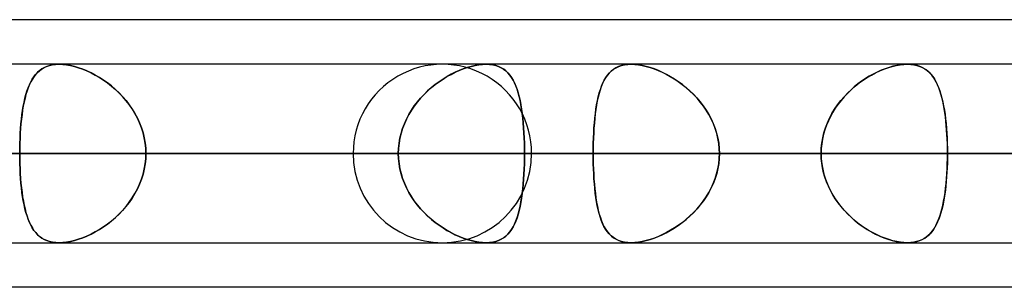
# Model space of a CAD drawing. Header units: millimetres. Extents: x -243 to 243, y -92 to 86.
# Tile 16 of 81: x -99.47 to -89.59, y -44 to -41.31. Entities that reach past the tile are written whole.
import ezdxf

# ---------------------------------------------------------------- set-up
doc = ezdxf.new("R2010")
doc.units = ezdxf.units.MM
doc.layers.add('MAIN-1', color=7, linetype='Continuous')

msp = doc.modelspace()

# ---------------------------------------------------------------- linework, layer by layer
at = {"layer": 'MAIN-1'}
for p, q in [((-70.5728, -41.315), (-129.0315, -41.315)), ((-64.877, -41.315), (-123.3357, -41.315)), ((-70.5728, -41.315), (-123.3357, -41.315)), ((-64.877, -41.315), (-123.0361, -41.315)), ((-90.5644, -41.7625), (-123.152, -41.7625)), ((-90.5644, -41.7625), (-123.152, -41.7625)), ((122.8574, -41.7625), (-122.8574, -41.7625)), ((122.8574, -41.7625), (-122.8574, -41.7625)), ((113.0899, -41.7625), (-113.0899, -41.7625)), ((113.0899, -41.7625), (-113.0899, -41.7625)), ((-80.6825, -41.7625), (-109.19, -41.7625)), ((-80.6825, -41.7625), (-109.19, -41.7625)), ((103.2122, -41.7625), (-103.2122, -41.7625)), ((103.2122, -41.7625), (-103.2122, -41.7625)), ((-99.1696, -41.7752), (-99.1399, -41.7684)), ((-99.136, -41.7677), (-99.166, -41.7743)), ((-99.1399, -41.7684), (-99.1085, -41.7641)), ((-99.1042, -41.7638), (-99.136, -41.7677)), ((-99.1085, -41.7641), (-99.0755, -41.7625)), ((-99.0709, -41.7625), (-99.1042, -41.7638)), ((-99.0755, -41.7625), (-99.0747, -41.7625)), ((-99.0747, -41.7625), (-99.0739, -41.7625)), ((-99.0739, -41.7625), (-99.0731, -41.7625)), ((-99.0731, -41.7625), (-99.0723, -41.7625)), ((-99.0723, -41.7625), (-99.0715, -41.7625)), ((-99.0715, -41.7625), (-99.0708, -41.7625)), ((-99.0348, -41.7639), (-99.0709, -41.7625)), ((-94.7903, -41.7625), (-99.0709, -41.7625)), ((-94.7903, -41.7625), (-99.0709, -41.7625)), ((-99.0708, -41.7625), (-99.0348, -41.7639)), ((-98.9971, -41.768), (-99.0348, -41.7639)), ((-99.0348, -41.7639), (-98.997, -41.7681)), ((-98.9578, -41.775), (-98.9971, -41.768)), ((-98.997, -41.7681), (-98.9576, -41.7751)), ((-70.9517, -41.7625), (-95.228, -41.7625)), ((-70.9517, -41.7625), (-95.228, -41.7625)), ((-94.9001, -41.7743), (-94.8619, -41.7677)), ((-94.8619, -41.7677), (-94.9001, -41.7743)), ((-94.8619, -41.7677), (-94.8253, -41.7638)), ((-94.8253, -41.7638), (-94.8619, -41.7677)), ((-94.8253, -41.7638), (-94.7902, -41.7625)), ((-94.7903, -41.7625), (-94.8253, -41.7638)), ((-94.756, -41.7639), (-94.7903, -41.7625)), ((-94.7902, -41.7625), (-94.7559, -41.7639)), ((-94.7235, -41.768), (-94.756, -41.7639)), ((-94.7559, -41.7639), (-94.7234, -41.7681)), ((-94.6928, -41.775), (-94.7235, -41.768)), ((-94.7234, -41.7681), (-94.6927, -41.7751)), ((-93.4016, -41.7683), (-93.4327, -41.7755)), ((-93.4313, -41.7751), (-93.4005, -41.7681)), ((-93.3684, -41.7639), (-93.4016, -41.7683)), ((-93.4005, -41.7681), (-93.3679, -41.7639)), ((-93.3336, -41.7625), (-93.3684, -41.7639)), ((-93.3679, -41.7639), (-93.3336, -41.7625)), ((-93.2982, -41.7638), (-93.3336, -41.7625)), ((-93.3336, -41.7625), (-93.2987, -41.7638)), ((93.3336, -41.7625), (-93.3336, -41.7625)), ((93.3336, -41.7625), (-93.3336, -41.7625)), ((-93.2987, -41.7638), (-93.2622, -41.7677)), ((-93.2613, -41.7678), (-93.2982, -41.7638)), ((-93.2622, -41.7677), (-93.2241, -41.7742)), ((-93.2229, -41.7744), (-93.2613, -41.7678)), ((-90.6778, -41.7751), (-90.6384, -41.7681)), ((-90.6344, -41.7675), (-90.6717, -41.7738)), ((-90.6384, -41.7681), (-90.6006, -41.7639)), ((-90.5986, -41.7637), (-90.6344, -41.7675)), ((-90.6006, -41.7639), (-90.5645, -41.7625)), ((-90.5645, -41.7625), (-90.5986, -41.7637)), ((-90.5645, -41.7625), (-90.5643, -41.7625)), ((-90.5329, -41.7636), (-90.5645, -41.7625)), ((-90.5643, -41.7625), (-90.564, -41.7625)), ((-90.564, -41.7625), (-90.5638, -41.7625)), ((-90.5638, -41.7625), (-90.5636, -41.7625)), ((-90.5636, -41.7625), (-90.5634, -41.7625)), ((-90.5634, -41.7625), (-90.5631, -41.7625)), ((-90.5631, -41.7625), (-90.53, -41.7639)), ((-90.5028, -41.7671), (-90.5329, -41.7636)), ((-90.53, -41.7639), (-90.4984, -41.7679)), ((-90.4742, -41.7729), (-90.5028, -41.7671)), ((-90.4984, -41.7679), (-90.4684, -41.7744)), ((-99.3254, -41.888), (-99.3081, -41.8655)), ((-99.306, -41.8631), (-99.3237, -41.8856)), ((-99.3081, -41.8655), (-99.2894, -41.8451)), ((-99.287, -41.8427), (-99.306, -41.8631)), ((-99.2894, -41.8451), (-99.269, -41.8267)), ((-99.2664, -41.8246), (-99.287, -41.8427)), ((-99.269, -41.8267), (-99.247, -41.8104)), ((-99.2441, -41.8085), (-99.2664, -41.8246)), ((-99.247, -41.8104), (-99.2231, -41.7963)), ((-99.22, -41.7948), (-99.2441, -41.8085)), ((-99.2231, -41.7963), (-99.1973, -41.7846)), ((-99.194, -41.7833), (-99.22, -41.7948)), ((-99.1973, -41.7846), (-99.1696, -41.7752)), ((-99.166, -41.7743), (-99.194, -41.7833)), ((-98.9173, -41.7847), (-98.9578, -41.775)), ((-98.9576, -41.7751), (-98.9172, -41.7847)), ((-98.8761, -41.797), (-98.9173, -41.7847)), ((-98.9172, -41.7847), (-98.8762, -41.797)), ((-98.8762, -41.797), (-98.8347, -41.8118)), ((-98.8345, -41.8119), (-98.8761, -41.797)), ((-98.8347, -41.8118), (-98.793, -41.829)), ((-98.7927, -41.8291), (-98.8345, -41.8119)), ((-98.793, -41.829), (-98.7513, -41.8485)), ((-98.7509, -41.8487), (-98.7927, -41.8291)), ((-98.7513, -41.8485), (-98.7096, -41.8703)), ((-98.7093, -41.8705), (-98.7509, -41.8487)), ((-95.1818, -41.8859), (-95.1416, -41.8635)), ((-95.1408, -41.8631), (-95.1813, -41.8856)), ((-95.1416, -41.8635), (-95.1011, -41.8431)), ((-95.1002, -41.8427), (-95.1408, -41.8631)), ((-95.1011, -41.8431), (-95.0604, -41.8249)), ((-95.0597, -41.8246), (-95.1002, -41.8427)), ((-95.0604, -41.8249), (-95.0197, -41.8087)), ((-95.0192, -41.8085), (-95.0597, -41.8246)), ((-95.0197, -41.8087), (-94.9793, -41.7949)), ((-94.979, -41.7948), (-95.0192, -41.8085)), ((-94.9793, -41.7949), (-94.9394, -41.7834)), ((-94.9392, -41.7833), (-94.979, -41.7948)), ((-94.9394, -41.7834), (-94.9001, -41.7743)), ((-94.9001, -41.7743), (-94.9392, -41.7833)), ((-94.6642, -41.7847), (-94.6928, -41.775)), ((-94.6927, -41.7751), (-94.6641, -41.7847)), ((-94.6377, -41.797), (-94.6642, -41.7847)), ((-94.6641, -41.7847), (-94.6378, -41.797)), ((-94.6378, -41.797), (-94.6135, -41.8118)), ((-94.6134, -41.8119), (-94.6377, -41.797)), ((-94.6135, -41.8118), (-94.5912, -41.829)), ((-94.591, -41.8291), (-94.6134, -41.8119)), ((-94.5912, -41.829), (-94.5707, -41.8485)), ((-94.5705, -41.8487), (-94.591, -41.8291)), ((-94.5707, -41.8485), (-94.5518, -41.8703)), ((-94.5517, -41.8705), (-94.5705, -41.8487)), ((-93.5557, -41.8518), (-93.5745, -41.8745)), ((-93.5716, -41.8708), (-93.553, -41.8489)), ((-93.5351, -41.8315), (-93.5557, -41.8518)), ((-93.553, -41.8489), (-93.5326, -41.8293)), ((-93.5127, -41.8136), (-93.5351, -41.8315)), ((-93.5326, -41.8293), (-93.5104, -41.812)), ((-93.4882, -41.7983), (-93.5127, -41.8136)), ((-93.5104, -41.812), (-93.4862, -41.7972)), ((-93.4616, -41.7855), (-93.4882, -41.7983)), ((-93.4862, -41.7972), (-93.4598, -41.7848)), ((-93.4327, -41.7755), (-93.4616, -41.7855)), ((-93.4598, -41.7848), (-93.4313, -41.7751)), ((-93.2241, -41.7742), (-93.185, -41.7832)), ((-93.1833, -41.7836), (-93.2229, -41.7744)), ((-93.185, -41.7832), (-93.1451, -41.7946)), ((-93.143, -41.7953), (-93.1833, -41.7836)), ((-93.1451, -41.7946), (-93.1048, -41.8083)), ((-93.1022, -41.8093), (-93.143, -41.7953)), ((-93.1048, -41.8083), (-93.0643, -41.8243)), ((-93.0613, -41.8255), (-93.1022, -41.8093)), ((-93.0643, -41.8243), (-93.0236, -41.8424)), ((-93.0203, -41.8439), (-93.0613, -41.8255)), ((-93.0236, -41.8424), (-92.9831, -41.8626)), ((-92.9795, -41.8644), (-93.0203, -41.8439)), ((-92.9831, -41.8626), (-92.9426, -41.8849)), ((-92.9391, -41.8869), (-92.9795, -41.8644)), ((-90.9068, -41.8606), (-90.9462, -41.8826)), ((-90.9255, -41.8707), (-90.884, -41.8489)), ((-90.8672, -41.8407), (-90.9068, -41.8606)), ((-90.884, -41.8489), (-90.8424, -41.8293)), ((-90.8275, -41.8228), (-90.8672, -41.8407)), ((-90.8424, -41.8293), (-90.8008, -41.812)), ((-90.7879, -41.8071), (-90.8275, -41.8228)), ((-90.8008, -41.812), (-90.7593, -41.7971)), ((-90.7486, -41.7937), (-90.7879, -41.8071)), ((-90.7593, -41.7971), (-90.7182, -41.7848)), ((-90.7098, -41.7826), (-90.7486, -41.7937)), ((-90.7182, -41.7848), (-90.6778, -41.7751)), ((-90.6717, -41.7738), (-90.7098, -41.7826)), ((-90.4473, -41.781), (-90.4742, -41.7729)), ((-90.4684, -41.7744), (-90.4404, -41.7835)), ((-90.4221, -41.7913), (-90.4473, -41.781)), ((-90.4404, -41.7835), (-90.4144, -41.795)), ((-90.3986, -41.8036), (-90.4221, -41.7913)), ((-90.4144, -41.795), (-90.3902, -41.8088)), ((-90.3768, -41.8179), (-90.3986, -41.8036)), ((-90.3902, -41.8088), (-90.3678, -41.8248)), ((-90.3566, -41.8342), (-90.3768, -41.8179)), ((-90.3678, -41.8248), (-90.3471, -41.8429)), ((-90.3378, -41.8523), (-90.3566, -41.8342)), ((-90.3471, -41.8429), (-90.328, -41.8631)), ((-90.3204, -41.8722), (-90.3378, -41.8523)), ((-90.328, -41.8631), (-90.3102, -41.8855)), ((-99.369, -41.9661), (-99.3818, -41.9971)), ((-99.3699, -41.9681), (-99.3562, -41.9393)), ((-99.3551, -41.9371), (-99.369, -41.9661)), ((-99.3562, -41.9393), (-99.3414, -41.9126)), ((-99.34, -41.9103), (-99.3551, -41.9371)), ((-99.3414, -41.9126), (-99.3254, -41.888)), ((-99.3237, -41.8856), (-99.34, -41.9103)), ((-98.7096, -41.8703), (-98.6681, -41.8945)), ((-98.6682, -41.8945), (-98.7093, -41.8705)), ((-98.6274, -41.9208), (-98.6682, -41.8945)), ((-98.6681, -41.8945), (-98.6269, -41.9211)), ((-98.5871, -41.9493), (-98.6274, -41.9208)), ((-98.6269, -41.9211), (-98.5863, -41.9499)), ((-98.5475, -41.9802), (-98.5871, -41.9493)), ((-98.5863, -41.9499), (-98.5465, -41.981)), ((-95.3007, -41.9661), (-95.339, -41.9971)), ((-95.3384, -41.9966), (-95.3003, -41.9658)), ((-95.2615, -41.9371), (-95.3007, -41.9661)), ((-95.3003, -41.9658), (-95.2613, -41.937)), ((-95.2216, -41.9103), (-95.2615, -41.9371)), ((-95.2613, -41.937), (-95.2217, -41.9104)), ((-95.2217, -41.9104), (-95.1818, -41.8859)), ((-95.1813, -41.8856), (-95.2216, -41.9103)), ((-94.5518, -41.8703), (-94.5345, -41.8945)), ((-94.5345, -41.8945), (-94.5517, -41.8705)), ((-94.5345, -41.8945), (-94.5186, -41.9211)), ((-94.5188, -41.9208), (-94.5345, -41.8945)), ((-94.5043, -41.9493), (-94.5188, -41.9208)), ((-94.5186, -41.9211), (-94.504, -41.9499)), ((-94.491, -41.9802), (-94.5043, -41.9493)), ((-94.504, -41.9499), (-94.4906, -41.981)), ((-93.6213, -41.956), (-93.6341, -41.9874)), ((-93.6318, -41.9812), (-93.6187, -41.9502)), ((-93.6072, -41.9267), (-93.6213, -41.956)), ((-93.6187, -41.9502), (-93.6043, -41.9214)), ((-93.5916, -41.8995), (-93.6072, -41.9267)), ((-93.6043, -41.9214), (-93.5887, -41.8949)), ((-93.5745, -41.8745), (-93.5916, -41.8995)), ((-93.5887, -41.8949), (-93.5716, -41.8708)), ((-92.9426, -41.8849), (-92.9023, -41.9094)), ((-92.8991, -41.9114), (-92.9391, -41.8869)), ((-92.9023, -41.9094), (-92.8624, -41.936)), ((-92.8594, -41.9381), (-92.8991, -41.9114)), ((-92.8624, -41.936), (-92.823, -41.9648)), ((-92.8204, -41.9669), (-92.8594, -41.9381)), ((-92.823, -41.9648), (-92.7845, -41.9956)), ((-92.7821, -41.9977), (-92.8204, -41.9669)), ((-91.0608, -41.9601), (-91.0973, -41.9897)), ((-91.0872, -41.9813), (-91.0477, -41.9502)), ((-91.0233, -41.9324), (-91.0608, -41.9601)), ((-91.0477, -41.9502), (-91.0075, -41.9214)), ((-90.9851, -41.9065), (-91.0233, -41.9324)), ((-91.0075, -41.9214), (-90.9666, -41.8949)), ((-90.9462, -41.8826), (-90.9851, -41.9065)), ((-90.9666, -41.8949), (-90.9255, -41.8707)), ((-90.3043, -41.8938), (-90.3204, -41.8722)), ((-90.3102, -41.8855), (-90.2937, -41.91)), ((-90.2893, -41.9173), (-90.3043, -41.8938)), ((-90.2937, -41.91), (-90.2784, -41.9366)), ((-90.2753, -41.9426), (-90.2893, -41.9173)), ((-90.2784, -41.9366), (-90.2643, -41.9654)), ((-90.2623, -41.9697), (-90.2753, -41.9426)), ((-90.2643, -41.9654), (-90.2512, -41.9962)), ((-99.4042, -42.0652), (-99.4139, -42.102)), ((-99.4046, -42.0666), (-99.394, -42.0318)), ((-99.3935, -42.0301), (-99.4042, -42.0652)), ((-99.394, -42.0318), (-99.3825, -41.9989)), ((-99.3818, -41.9971), (-99.3935, -42.0301)), ((-99.3825, -41.9989), (-99.3699, -41.9681)), ((-98.509, -42.0132), (-98.5475, -41.9802)), ((-98.5465, -41.981), (-98.5077, -42.0144)), ((-98.4716, -42.0485), (-98.509, -42.0132)), ((-98.5077, -42.0144), (-98.4702, -42.0499)), ((-98.4357, -42.0859), (-98.4716, -42.0485)), ((-98.4702, -42.0499), (-98.4343, -42.0874)), ((-95.4122, -42.0652), (-95.4466, -42.102)), ((-95.446, -42.1013), (-95.4115, -42.0644)), ((-95.3763, -42.0301), (-95.4122, -42.0652)), ((-95.4115, -42.0644), (-95.3756, -42.0295)), ((-95.339, -41.9971), (-95.3763, -42.0301)), ((-95.3756, -42.0295), (-95.3384, -41.9966)), ((-94.4789, -42.0132), (-94.491, -41.9802)), ((-94.4906, -41.981), (-94.4785, -42.0144)), ((-94.4678, -42.0485), (-94.4789, -42.0132)), ((-94.4785, -42.0144), (-94.4674, -42.0499)), ((-94.4578, -42.0859), (-94.4678, -42.0485)), ((-94.4674, -42.0499), (-94.4574, -42.0874)), ((-93.6562, -42.0562), (-93.6657, -42.0935)), ((-93.6643, -42.0876), (-93.6545, -42.05)), ((-93.6457, -42.0209), (-93.6562, -42.0562)), ((-93.6545, -42.05), (-93.6437, -42.0145)), ((-93.6341, -41.9874), (-93.6457, -42.0209)), ((-93.6437, -42.0145), (-93.6318, -41.9812)), ((-92.7845, -41.9956), (-92.747, -42.0285)), ((-92.7449, -42.0306), (-92.7821, -41.9977)), ((-92.747, -42.0285), (-92.7108, -42.0634)), ((-92.7088, -42.0654), (-92.7449, -42.0306)), ((-92.7108, -42.0634), (-92.676, -42.1003)), ((-92.6742, -42.1023), (-92.7088, -42.0654)), ((-91.1666, -42.0539), (-91.1993, -42.0885)), ((-91.1985, -42.0877), (-91.1628, -42.05)), ((-91.1326, -42.0209), (-91.1666, -42.0539)), ((-91.1628, -42.05), (-91.1256, -42.0145)), ((-91.0973, -41.9897), (-91.1326, -42.0209)), ((-91.1256, -42.0145), (-91.0872, -41.9813)), ((-90.2503, -41.9987), (-90.2623, -41.9697)), ((-90.2512, -41.9962), (-90.2393, -42.0291)), ((-90.2391, -42.0294), (-90.2503, -41.9987)), ((-90.2393, -42.0291), (-90.2282, -42.064)), ((-90.2288, -42.0619), (-90.2391, -42.0294)), ((-90.2194, -42.0961), (-90.2288, -42.0619)), ((-90.2282, -42.064), (-90.2182, -42.1008)), ((-99.4309, -42.1826), (-99.423, -42.1422)), ((-99.4228, -42.1406), (-99.4307, -42.181)), ((-99.423, -42.1422), (-99.4143, -42.1035)), ((-99.4139, -42.102), (-99.4228, -42.1406)), ((-99.4143, -42.1035), (-99.4046, -42.0666)), ((-98.4014, -42.1254), (-98.4357, -42.0859)), ((-98.4343, -42.0874), (-98.4002, -42.1269)), ((-98.3692, -42.1669), (-98.4014, -42.1254)), ((-98.4002, -42.1269), (-98.3682, -42.1682)), ((-95.4792, -42.1406), (-95.5098, -42.181)), ((-95.5096, -42.1806), (-95.4788, -42.1401)), ((-95.4466, -42.102), (-95.4792, -42.1406)), ((-95.4788, -42.1401), (-95.446, -42.1013)), ((-94.4488, -42.1254), (-94.4578, -42.0859)), ((-94.4574, -42.0874), (-94.4484, -42.1269)), ((-94.4407, -42.1669), (-94.4488, -42.1254)), ((-94.4484, -42.1269), (-94.4404, -42.1682)), ((-93.6742, -42.1326), (-93.6818, -42.1735)), ((-93.6809, -42.1687), (-93.6731, -42.1272)), ((-93.6657, -42.0935), (-93.6742, -42.1326)), ((-93.6731, -42.1272), (-93.6643, -42.0876)), ((-92.676, -42.1003), (-92.643, -42.1389)), ((-92.6413, -42.141), (-92.6742, -42.1023)), ((-92.643, -42.1389), (-92.612, -42.1793)), ((-92.6104, -42.1815), (-92.6413, -42.141)), ((-91.2597, -42.1626), (-91.2872, -42.2019)), ((-91.2643, -42.1688), (-91.2325, -42.1273)), ((-91.2303, -42.1248), (-91.2597, -42.1626)), ((-91.2325, -42.1273), (-91.1985, -42.0877)), ((-91.1993, -42.0885), (-91.2303, -42.1248)), ((-90.2107, -42.132), (-90.2194, -42.0961)), ((-90.2182, -42.1008), (-90.2091, -42.1394)), ((-90.2028, -42.1695), (-90.2107, -42.132)), ((-90.2091, -42.1394), (-90.2008, -42.1798)), ((-99.4442, -42.2682), (-99.438, -42.2246)), ((-99.4377, -42.223), (-99.444, -42.2666)), ((-99.438, -42.2246), (-99.4309, -42.1826)), ((-99.4307, -42.181), (-99.4377, -42.223)), ((-98.3392, -42.2101), (-98.3692, -42.1669)), ((-98.3682, -42.1682), (-98.3384, -42.2113)), ((-98.3117, -42.2549), (-98.3392, -42.2101)), ((-98.3384, -42.2113), (-98.3111, -42.2561)), ((-98.2869, -42.3014), (-98.3117, -42.2549)), ((-98.3111, -42.2561), (-98.2863, -42.3025)), ((-95.5383, -42.223), (-95.5646, -42.2666)), ((-95.5645, -42.2665), (-95.5382, -42.2228)), ((-95.5098, -42.181), (-95.5383, -42.223)), ((-95.5382, -42.2228), (-95.5096, -42.1806)), ((-94.4335, -42.2101), (-94.4407, -42.1669)), ((-94.4404, -42.1682), (-94.4333, -42.2113)), ((-94.4271, -42.2549), (-94.4335, -42.2101)), ((-94.4333, -42.2113), (-94.427, -42.2561)), ((-94.4216, -42.3014), (-94.4271, -42.2549)), ((-94.427, -42.2561), (-94.4215, -42.3025)), ((-93.6944, -42.2604), (-93.6996, -42.3062)), ((-93.6993, -42.3031), (-93.694, -42.2567)), ((-93.6885, -42.2161), (-93.6944, -42.2604)), ((-93.694, -42.2567), (-93.6879, -42.2119)), ((-93.6818, -42.1735), (-93.6885, -42.2161)), ((-93.6879, -42.2119), (-93.6809, -42.1687)), ((-92.612, -42.1793), (-92.5831, -42.2214)), ((-92.5817, -42.2236), (-92.6104, -42.1815)), ((-92.5831, -42.2214), (-92.5565, -42.2652)), ((-92.5553, -42.2673), (-92.5817, -42.2236)), ((-91.3455, -42.3032), (-91.321, -42.2568)), ((-91.3128, -42.2426), (-91.3362, -42.2848)), ((-91.321, -42.2568), (-91.2939, -42.212)), ((-91.2872, -42.2019), (-91.3128, -42.2426)), ((-91.2939, -42.212), (-91.2643, -42.1688)), ((-90.1957, -42.2084), (-90.2028, -42.1695)), ((-90.2008, -42.1798), (-90.1934, -42.2218)), ((-90.1893, -42.2487), (-90.1957, -42.2084)), ((-90.1934, -42.2218), (-90.1869, -42.2655)), ((-90.1836, -42.2903), (-90.1893, -42.2487)), ((-99.4583, -42.4076), (-99.4543, -42.3598)), ((-99.4542, -42.3584), (-99.4582, -42.4061)), ((-99.4543, -42.3598), (-99.4496, -42.3133)), ((-99.4495, -42.3118), (-99.4542, -42.3584)), ((-99.4496, -42.3133), (-99.4442, -42.2682)), ((-99.444, -42.2666), (-99.4495, -42.3118)), ((-98.2648, -42.3494), (-98.2869, -42.3014)), ((-98.2863, -42.3025), (-98.2643, -42.3504)), ((-98.2457, -42.3988), (-98.2648, -42.3494)), ((-98.2643, -42.3504), (-98.2455, -42.3995)), ((-95.6276, -42.4065), (-95.6094, -42.3585)), ((-95.6093, -42.3584), (-95.6275, -42.4061)), ((-95.6094, -42.3585), (-95.5883, -42.3118)), ((-95.5883, -42.3118), (-95.6093, -42.3584)), ((-95.5883, -42.3118), (-95.5645, -42.2665)), ((-95.5646, -42.2666), (-95.5883, -42.3118)), ((-94.4169, -42.3494), (-94.4216, -42.3014)), ((-94.4215, -42.3025), (-94.4168, -42.3504)), ((-94.413, -42.3988), (-94.4169, -42.3494)), ((-94.4168, -42.3504), (-94.4129, -42.3995)), ((-93.704, -42.3535), (-93.7077, -42.402)), ((-93.7076, -42.4003), (-93.7038, -42.351)), ((-93.6996, -42.3062), (-93.704, -42.3535)), ((-93.7038, -42.351), (-93.6993, -42.3031)), ((-92.5565, -42.2652), (-92.5324, -42.3105)), ((-92.5314, -42.3125), (-92.5553, -42.2673)), ((-92.5324, -42.3105), (-92.511, -42.3573)), ((-92.5103, -42.3591), (-92.5314, -42.3125)), ((-92.511, -42.3573), (-92.4926, -42.4053)), ((-92.492, -42.407), (-92.5103, -42.3591)), ((-91.3859, -42.4004), (-91.3672, -42.3511)), ((-91.3573, -42.3283), (-91.3759, -42.3729)), ((-91.3672, -42.3511), (-91.3455, -42.3032)), ((-91.3362, -42.2848), (-91.3573, -42.3283)), ((-90.1869, -42.2655), (-90.1812, -42.3107)), ((-90.1786, -42.3332), (-90.1836, -42.2903)), ((-90.1812, -42.3107), (-90.1762, -42.3575)), ((-90.1743, -42.3774), (-90.1786, -42.3332)), ((-90.1762, -42.3575), (-90.172, -42.4055)), ((-99.4614, -42.455), (-99.464, -42.5049)), ((-99.464, -42.5057), (-99.4615, -42.4563)), ((-99.4615, -42.4563), (-99.4583, -42.4076)), ((-99.4582, -42.4061), (-99.4614, -42.455)), ((-98.2299, -42.4492), (-98.2457, -42.3988)), ((-98.2455, -42.3995), (-98.2298, -42.4496)), ((-98.2175, -42.5004), (-98.2299, -42.4492)), ((-98.2298, -42.4496), (-98.2174, -42.5006)), ((-95.6426, -42.455), (-95.6545, -42.5049)), ((-95.6545, -42.505), (-95.6426, -42.4553)), ((-95.6275, -42.4061), (-95.6426, -42.455)), ((-95.6426, -42.4553), (-95.6276, -42.4065)), ((-94.4097, -42.4492), (-94.413, -42.3988)), ((-94.4129, -42.3995), (-94.4097, -42.4496)), ((-94.4072, -42.5004), (-94.4097, -42.4492)), ((-94.4097, -42.4496), (-94.4072, -42.5006)), ((-93.7107, -42.4517), (-93.7131, -42.5024)), ((-93.713, -42.5013), (-93.7107, -42.4504)), ((-93.7107, -42.4504), (-93.7076, -42.4003)), ((-93.7077, -42.402), (-93.7107, -42.4517)), ((-92.4926, -42.4053), (-92.4773, -42.4543)), ((-92.4768, -42.4559), (-92.492, -42.407)), ((-92.4773, -42.4543), (-92.4652, -42.5041)), ((-92.4649, -42.5054), (-92.4768, -42.4559)), ((-91.4135, -42.5013), (-91.4014, -42.4505)), ((-91.3919, -42.4186), (-91.4053, -42.4652)), ((-91.4014, -42.4505), (-91.3859, -42.4004)), ((-91.3759, -42.3729), (-91.3919, -42.4186)), ((-90.1707, -42.4226), (-90.1743, -42.3774)), ((-90.172, -42.4055), (-90.1685, -42.4544)), ((-90.1677, -42.4685), (-90.1707, -42.4226)), ((-90.1685, -42.4544), (-90.1659, -42.5042)), ((-99.4658, -42.5553), (-99.4669, -42.6063)), ((-99.4669, -42.6064), (-99.4658, -42.5558)), ((-99.464, -42.5049), (-99.4658, -42.5553)), ((-99.4658, -42.5558), (-99.464, -42.5057)), ((-98.2085, -42.5523), (-98.2175, -42.5004)), ((-98.2174, -42.5006), (-98.2085, -42.5523)), ((-98.2031, -42.6047), (-98.2085, -42.5523)), ((-98.2085, -42.5523), (-98.2031, -42.6046)), ((-95.6683, -42.6062), (-95.6631, -42.5553)), ((-95.6631, -42.5553), (-95.6683, -42.6063)), ((-95.6545, -42.5049), (-95.6631, -42.5553)), ((-95.6631, -42.5553), (-95.6545, -42.505)), ((-94.4055, -42.5523), (-94.4072, -42.5004)), ((-94.4072, -42.5006), (-94.4055, -42.5523)), ((-94.4055, -42.5523), (-94.4044, -42.6046)), ((-94.4044, -42.6047), (-94.4055, -42.5523)), ((-93.7157, -42.6049), (-93.7147, -42.5528)), ((-93.7147, -42.5537), (-93.7157, -42.6054)), ((-93.7147, -42.5528), (-93.713, -42.5013)), ((-93.7131, -42.5024), (-93.7147, -42.5537)), ((-92.4652, -42.5041), (-92.4564, -42.5546)), ((-92.4563, -42.5556), (-92.4649, -42.5054)), ((-92.4564, -42.5546), (-92.4511, -42.6058)), ((-92.4511, -42.6064), (-92.4563, -42.5556)), ((-91.4276, -42.605), (-91.4223, -42.5529)), ((-91.4158, -42.5127), (-91.4233, -42.5606)), ((-91.4223, -42.5529), (-91.4135, -42.5013)), ((-91.4053, -42.4652), (-91.4158, -42.5127)), ((-90.1654, -42.515), (-90.1677, -42.4685)), ((-90.1659, -42.5042), (-90.164, -42.5547)), ((-90.1638, -42.5621), (-90.1654, -42.515)), ((-90.164, -42.5547), (-90.1629, -42.6058)), ((-124.047, -42.6575), (-91.4294, -42.6575)), ((-91.4294, -42.6575), (-124.047, -42.6575)), ((-123.4449, -42.6575), (123.4449, -42.6575)), ((123.4449, -42.6575), (-123.4449, -42.6575)), ((-90.1625, -42.6575), (-122.257, -42.6575)), ((-122.257, -42.6575), (-90.1625, -42.6575)), ((122.0848, -42.6575), (-122.0848, -42.6575)), ((-122.0848, -42.6575), (122.0848, -42.6575)), ((-113.4737, -42.6575), (113.4737, -42.6575)), ((113.4737, -42.6575), (-113.4737, -42.6575)), ((112.2073, -42.6575), (-112.2073, -42.6575)), ((-112.2073, -42.6575), (112.2073, -42.6575)), ((-110.085, -42.6575), (-81.5463, -42.6575)), ((-81.5463, -42.6575), (-110.085, -42.6575)), ((-80.2791, -42.6575), (-108.295, -42.6575)), ((-108.295, -42.6575), (-80.2791, -42.6575)), ((-108.0756, -42.6575), (-99.4672, -42.6575)), ((-99.4672, -42.6575), (-108.0756, -42.6575)), ((-95.67, -42.6575), (-104.2784, -42.6575)), ((-104.2784, -42.6575), (-95.67, -42.6575)), ((-103.5955, -42.6575), (103.5955, -42.6575)), ((103.5955, -42.6575), (-103.5955, -42.6575)), ((102.3289, -42.6575), (-102.3289, -42.6575)), ((-102.3289, -42.6575), (102.3289, -42.6575)), ((-102.3289, -42.6575), (-93.716, -42.6575)), ((-93.716, -42.6575), (-102.3289, -42.6575)), ((-91.4294, -42.6575), (-100.0437, -42.6575)), ((-100.0437, -42.6575), (-91.4294, -42.6575)), ((-99.4669, -42.6063), (-99.4672, -42.6575)), ((-99.4672, -42.6575), (-99.4669, -42.6064)), ((-99.4672, -42.6575), (-95.67, -42.6575)), ((-99.4669, -42.7087), (-99.4672, -42.6575)), ((-99.4672, -42.6575), (-99.4669, -42.7088)), ((-95.67, -42.6575), (-99.4672, -42.6575)), ((-98.2031, -42.6046), (-98.2012, -42.6575)), ((-98.2012, -42.6575), (-98.2031, -42.6047)), ((-98.2012, -42.6575), (-98.2031, -42.7103)), ((-98.2031, -42.7104), (-98.2012, -42.6575)), ((-94.4041, -42.6575), (-98.2012, -42.6575)), ((-98.2012, -42.6575), (-94.4041, -42.6575)), ((-98.2012, -42.6575), (-89.5925, -42.6575)), ((-89.5925, -42.6575), (-98.2012, -42.6575)), ((-96.123, -42.6575), (-71.6602, -42.6575)), ((-71.6602, -42.6575), (-96.123, -42.6575)), ((-95.67, -42.6575), (-95.6683, -42.6062)), ((-95.6683, -42.6063), (-95.67, -42.6575)), ((-95.67, -42.6575), (-95.6683, -42.7088)), ((-95.6683, -42.7087), (-95.67, -42.6575)), ((-94.4044, -42.6046), (-94.4041, -42.6575)), ((-94.4041, -42.6575), (-94.4044, -42.6047)), ((-94.4044, -42.7104), (-94.4041, -42.6575)), ((-94.4041, -42.6575), (-94.4044, -42.7103)), ((-85.7953, -42.6575), (-94.4041, -42.6575)), ((-94.4041, -42.6575), (-85.7953, -42.6575)), ((-70.25, -42.6575), (-94.333, -42.6575)), ((-94.333, -42.6575), (-70.25, -42.6575)), ((-93.716, -42.6575), (-93.7157, -42.6049)), ((-93.7157, -42.6054), (-93.716, -42.6575)), ((-93.716, -42.6575), (93.716, -42.6575)), ((-93.7157, -42.7096), (-93.716, -42.6575)), ((-93.716, -42.6575), (-93.7157, -42.7101)), ((93.716, -42.6575), (-93.716, -42.6575)), ((-92.4511, -42.6058), (-92.4493, -42.6575)), ((-92.4493, -42.6575), (-92.4511, -42.6064)), ((-92.4493, -42.6575), (-92.4511, -42.7086)), ((-92.4511, -42.7092), (-92.4493, -42.6575)), ((92.4493, -42.6575), (-92.4493, -42.6575)), ((-92.4493, -42.6575), (92.4493, -42.6575)), ((-92.4493, -42.6575), (-83.8351, -42.6575)), ((-83.8351, -42.6575), (-92.4493, -42.6575)), ((-91.4294, -42.6575), (-91.4276, -42.605)), ((-91.4279, -42.6089), (-91.4294, -42.6575)), ((-91.4294, -42.6575), (-91.4276, -42.71)), ((-91.4279, -42.7061), (-91.4294, -42.6575)), ((-91.4233, -42.5606), (-91.4279, -42.6089)), ((-90.1628, -42.6096), (-90.1638, -42.5621)), ((-90.1629, -42.6058), (-90.1625, -42.6575)), ((-90.1629, -42.7092), (-90.1625, -42.6575)), ((-90.1625, -42.6575), (-90.1628, -42.6096)), ((-90.1625, -42.6575), (-90.1628, -42.7053)), ((-81.5463, -42.6575), (-90.1625, -42.6575)), ((-90.1625, -42.6575), (-81.5463, -42.6575)), ((-99.4658, -42.7595), (-99.4669, -42.7087)), ((-99.4669, -42.7088), (-99.4658, -42.7597)), ((-98.2031, -42.7103), (-98.2085, -42.7627)), ((-98.2085, -42.7627), (-98.2031, -42.7104)), ((-95.6631, -42.7597), (-95.6683, -42.7087)), ((-95.6683, -42.7088), (-95.6631, -42.7597)), ((-94.4044, -42.7103), (-94.4055, -42.7627)), ((-94.4055, -42.7627), (-94.4044, -42.7104)), ((-93.7147, -42.7613), (-93.7157, -42.7096)), ((-93.7157, -42.7101), (-93.7147, -42.7622)), ((-92.4564, -42.7604), (-92.4511, -42.7092)), ((-92.4511, -42.7086), (-92.4563, -42.7594)), ((-91.4233, -42.7544), (-91.4279, -42.7061)), ((-91.4276, -42.71), (-91.4223, -42.7621)), ((-91.4158, -42.8023), (-91.4233, -42.7544)), ((-90.1638, -42.7527), (-90.1654, -42.7997)), ((-90.164, -42.7605), (-90.1629, -42.7092)), ((-90.1628, -42.7053), (-90.1638, -42.7527)), ((-99.464, -42.8099), (-99.4658, -42.7595)), ((-99.4658, -42.7597), (-99.464, -42.81)), ((-99.4615, -42.8597), (-99.464, -42.8099)), ((-99.464, -42.81), (-99.4615, -42.8597)), ((-98.2175, -42.8146), (-98.2299, -42.8658)), ((-98.2298, -42.8654), (-98.2174, -42.8144)), ((-98.2085, -42.7627), (-98.2175, -42.8146)), ((-98.2174, -42.8144), (-98.2085, -42.7627)), ((-95.6631, -42.7597), (-95.6545, -42.81)), ((-95.6545, -42.8101), (-95.6631, -42.7597)), ((-95.6545, -42.81), (-95.6426, -42.8597)), ((-95.6426, -42.86), (-95.6545, -42.8101)), ((-94.4097, -42.8654), (-94.4072, -42.8144)), ((-94.4072, -42.8146), (-94.4097, -42.8658)), ((-94.4072, -42.8144), (-94.4055, -42.7627)), ((-94.4055, -42.7627), (-94.4072, -42.8146)), ((-93.7131, -42.8126), (-93.7147, -42.7613)), ((-93.7147, -42.7622), (-93.713, -42.8137)), ((-93.7107, -42.8633), (-93.7131, -42.8126)), ((-93.713, -42.8137), (-93.7107, -42.8646)), ((-92.4773, -42.8607), (-92.4652, -42.8109)), ((-92.4649, -42.8096), (-92.4768, -42.8591)), ((-92.4652, -42.8109), (-92.4564, -42.7604)), ((-92.4563, -42.7594), (-92.4649, -42.8096)), ((-91.4223, -42.7621), (-91.4135, -42.8137)), ((-91.4053, -42.8498), (-91.4158, -42.8023)), ((-91.4135, -42.8137), (-91.4014, -42.8645)), ((-91.3919, -42.8964), (-91.4053, -42.8498)), ((-90.1677, -42.8462), (-90.1707, -42.892)), ((-90.1686, -42.8608), (-90.1659, -42.811)), ((-90.1654, -42.7997), (-90.1677, -42.8462)), ((-90.1659, -42.811), (-90.164, -42.7605)), ((-99.4582, -42.9085), (-99.4615, -42.8597)), ((-99.4615, -42.8597), (-99.4582, -42.9085)), ((-99.4543, -42.9562), (-99.4582, -42.9085)), ((-99.4582, -42.9085), (-99.4542, -42.9565)), ((-98.2457, -42.9162), (-98.2648, -42.9656)), ((-98.2643, -42.9646), (-98.2455, -42.9155)), ((-98.2299, -42.8658), (-98.2457, -42.9162)), ((-98.2455, -42.9155), (-98.2298, -42.8654)), ((-95.6426, -42.8597), (-95.6276, -42.9085)), ((-95.6275, -42.9089), (-95.6426, -42.86)), ((-95.6276, -42.9085), (-95.6094, -42.9565)), ((-95.6093, -42.9566), (-95.6275, -42.9089)), ((-94.413, -42.9162), (-94.4169, -42.9656)), ((-94.4168, -42.9646), (-94.4129, -42.9155)), ((-94.4097, -42.8658), (-94.413, -42.9162)), ((-94.4129, -42.9155), (-94.4097, -42.8654)), ((-93.7077, -42.913), (-93.7107, -42.8633)), ((-93.7107, -42.8646), (-93.7076, -42.9147)), ((-93.704, -42.9615), (-93.7077, -42.913)), ((-93.7076, -42.9147), (-93.7038, -42.964)), ((-92.511, -42.9577), (-92.4926, -42.9097)), ((-92.492, -42.908), (-92.5103, -42.9559)), ((-92.4926, -42.9097), (-92.4773, -42.8607)), ((-92.4768, -42.8591), (-92.492, -42.908)), ((-91.4014, -42.8645), (-91.3859, -42.9146)), ((-91.3759, -42.9421), (-91.3919, -42.8964)), ((-91.3859, -42.9146), (-91.3672, -42.9639)), ((-91.3573, -42.9867), (-91.3759, -42.9421)), ((-90.1743, -42.9371), (-90.1786, -42.9812)), ((-90.1762, -42.9579), (-90.172, -42.9098)), ((-90.1707, -42.892), (-90.1743, -42.9371)), ((-90.172, -42.9098), (-90.1686, -42.8608)), ((-99.4495, -43.0027), (-99.4543, -42.9562)), ((-99.4542, -42.9565), (-99.4495, -43.0032)), ((-99.4441, -43.0478), (-99.4495, -43.0027)), ((-99.4495, -43.0032), (-99.444, -43.0485)), ((-99.4378, -43.0913), (-99.4441, -43.0478)), ((-99.444, -43.0485), (-99.4377, -43.0922)), ((-98.2869, -43.0136), (-98.3117, -43.0601)), ((-98.3111, -43.0589), (-98.2863, -43.0125)), ((-98.2648, -42.9656), (-98.2869, -43.0136)), ((-98.2863, -43.0125), (-98.2643, -42.9646)), ((-95.6094, -42.9565), (-95.5883, -43.0032)), ((-95.5883, -43.0032), (-95.6093, -42.9566)), ((-95.5883, -43.0032), (-95.5645, -43.0485)), ((-95.5646, -43.0484), (-95.5883, -43.0032)), ((-95.5383, -43.092), (-95.5646, -43.0484)), ((-95.5645, -43.0485), (-95.5382, -43.0922)), ((-94.4216, -43.0136), (-94.4271, -43.0601)), ((-94.427, -43.0589), (-94.4215, -43.0125)), ((-94.4169, -42.9656), (-94.4216, -43.0136)), ((-94.4215, -43.0125), (-94.4168, -42.9646)), ((-93.6996, -43.0088), (-93.704, -42.9615)), ((-93.7038, -42.964), (-93.6993, -43.0119)), ((-93.6944, -43.0546), (-93.6996, -43.0088)), ((-93.6993, -43.0119), (-93.694, -43.0583)), ((-92.5831, -43.0936), (-92.5565, -43.0498)), ((-92.5553, -43.0477), (-92.5817, -43.0914)), ((-92.5565, -43.0498), (-92.5324, -43.0045)), ((-92.5314, -43.0025), (-92.5553, -43.0477)), ((-92.5324, -43.0045), (-92.511, -42.9577)), ((-92.5103, -42.9559), (-92.5314, -43.0025)), ((-91.3672, -42.9639), (-91.3455, -43.0118)), ((-91.3362, -43.0302), (-91.3573, -42.9867)), ((-91.3455, -43.0118), (-91.321, -43.0582)), ((-91.3128, -43.0724), (-91.3362, -43.0302)), ((-90.1935, -43.0937), (-90.187, -43.05)), ((-90.1835, -43.0241), (-90.1892, -43.0657)), ((-90.187, -43.05), (-90.1812, -43.0047)), ((-90.1786, -42.9812), (-90.1835, -43.0241)), ((-90.1812, -43.0047), (-90.1762, -42.9579)), ((-99.4308, -43.1333), (-99.4378, -43.0913)), ((-99.4377, -43.0922), (-99.4306, -43.1344)), ((-99.4229, -43.1736), (-99.4308, -43.1333)), ((-99.4306, -43.1344), (-99.4226, -43.1749)), ((-98.3692, -43.1481), (-98.4014, -43.1896)), ((-98.4002, -43.1881), (-98.3682, -43.1468)), ((-98.3392, -43.1049), (-98.3692, -43.1481)), ((-98.3682, -43.1468), (-98.3384, -43.1037)), ((-98.3117, -43.0601), (-98.3392, -43.1049)), ((-98.3384, -43.1037), (-98.3111, -43.0589)), ((-95.5098, -43.134), (-95.5383, -43.092)), ((-95.5382, -43.0922), (-95.5096, -43.1344)), ((-95.4792, -43.1744), (-95.5098, -43.134)), ((-95.5096, -43.1344), (-95.4788, -43.1749)), ((-94.4407, -43.1481), (-94.4488, -43.1896)), ((-94.4484, -43.1881), (-94.4404, -43.1468)), ((-94.4335, -43.1049), (-94.4407, -43.1481)), ((-94.4404, -43.1468), (-94.4333, -43.1037)), ((-94.4271, -43.0601), (-94.4335, -43.1049)), ((-94.4333, -43.1037), (-94.427, -43.0589)), ((-93.6885, -43.0989), (-93.6944, -43.0546)), ((-93.694, -43.0583), (-93.6879, -43.1031)), ((-93.6818, -43.1415), (-93.6885, -43.0989)), ((-93.6879, -43.1031), (-93.6809, -43.1463)), ((-93.6742, -43.1824), (-93.6818, -43.1415)), ((-93.6809, -43.1463), (-93.6731, -43.1878)), ((-92.643, -43.1761), (-92.612, -43.1357)), ((-92.6104, -43.1335), (-92.6413, -43.174)), ((-92.612, -43.1357), (-92.5831, -43.0936)), ((-92.5817, -43.0914), (-92.6104, -43.1335)), ((-91.321, -43.0582), (-91.2939, -43.103)), ((-91.2872, -43.1131), (-91.3128, -43.0724)), ((-91.2939, -43.103), (-91.2643, -43.1462)), ((-91.2597, -43.1524), (-91.2872, -43.1131)), ((-91.2643, -43.1462), (-91.2325, -43.1877)), ((-91.2303, -43.1902), (-91.2597, -43.1524)), ((-90.2027, -43.1448), (-90.2105, -43.1822)), ((-90.2092, -43.1762), (-90.2009, -43.1358)), ((-90.1956, -43.1059), (-90.2027, -43.1448)), ((-90.2009, -43.1358), (-90.1935, -43.0937)), ((-90.1892, -43.0657), (-90.1956, -43.1059)), ((-99.4141, -43.2122), (-99.4229, -43.1736)), ((-99.4226, -43.1749), (-99.4138, -43.2137)), ((-99.4044, -43.2491), (-99.4141, -43.2122)), ((-99.4138, -43.2137), (-99.404, -43.2506)), ((-99.3938, -43.2841), (-99.4044, -43.2491)), ((-99.404, -43.2506), (-99.3933, -43.2855)), ((-98.4357, -43.2291), (-98.4716, -43.2665)), ((-98.4702, -43.2651), (-98.4343, -43.2276)), ((-98.4014, -43.1896), (-98.4357, -43.2291)), ((-98.4343, -43.2276), (-98.4002, -43.1881)), ((-95.4466, -43.213), (-95.4792, -43.1744)), ((-95.4788, -43.1749), (-95.446, -43.2137)), ((-95.4122, -43.2498), (-95.4466, -43.213)), ((-95.446, -43.2137), (-95.4115, -43.2506)), ((-95.3763, -43.2849), (-95.4122, -43.2498)), ((-95.4115, -43.2506), (-95.3756, -43.2855)), ((-94.4578, -43.2291), (-94.4678, -43.2665)), ((-94.4674, -43.2651), (-94.4574, -43.2276)), ((-94.4488, -43.1896), (-94.4578, -43.2291)), ((-94.4574, -43.2276), (-94.4484, -43.1881)), ((-93.6657, -43.2215), (-93.6742, -43.1824)), ((-93.6731, -43.1878), (-93.6643, -43.2274)), ((-93.6562, -43.2588), (-93.6657, -43.2215)), ((-93.6643, -43.2274), (-93.6545, -43.265)), ((-92.7088, -43.2496), (-92.7449, -43.2845)), ((-92.7108, -43.2516), (-92.676, -43.2147)), ((-92.6742, -43.2127), (-92.7088, -43.2496)), ((-92.676, -43.2147), (-92.643, -43.1761)), ((-92.6413, -43.174), (-92.6742, -43.2127)), ((-91.2325, -43.1877), (-91.1985, -43.2273)), ((-91.1993, -43.2265), (-91.2303, -43.1902)), ((-91.1666, -43.2611), (-91.1993, -43.2265)), ((-91.1985, -43.2273), (-91.1628, -43.265)), ((-90.2192, -43.2181), (-90.2286, -43.2523)), ((-90.2284, -43.2517), (-90.2183, -43.2148)), ((-90.2105, -43.1822), (-90.2192, -43.2181)), ((-90.2183, -43.2148), (-90.2092, -43.1762)), ((-99.3821, -43.3171), (-99.3938, -43.2841)), ((-99.3933, -43.2855), (-99.3816, -43.3184)), ((-99.3694, -43.3481), (-99.3821, -43.3171)), ((-99.3816, -43.3184), (-99.3689, -43.3492)), ((-99.3555, -43.3771), (-99.3694, -43.3481)), ((-99.3689, -43.3492), (-99.3551, -43.378)), ((-98.5475, -43.3348), (-98.5871, -43.3657)), ((-98.5863, -43.3651), (-98.5465, -43.334)), ((-98.509, -43.3018), (-98.5475, -43.3348)), ((-98.5465, -43.334), (-98.5077, -43.3006)), ((-98.4716, -43.2665), (-98.509, -43.3018)), ((-98.5077, -43.3006), (-98.4702, -43.2651)), ((-95.339, -43.3179), (-95.3763, -43.2849)), ((-95.3756, -43.2855), (-95.3384, -43.3184)), ((-95.3007, -43.3489), (-95.339, -43.3179)), ((-95.3384, -43.3184), (-95.3003, -43.3492)), ((-95.2615, -43.3779), (-95.3007, -43.3489)), ((-95.3003, -43.3492), (-95.2613, -43.378)), ((-94.491, -43.3348), (-94.5043, -43.3657)), ((-94.504, -43.3651), (-94.4906, -43.334)), ((-94.4789, -43.3018), (-94.491, -43.3348)), ((-94.4906, -43.334), (-94.4785, -43.3006)), ((-94.4678, -43.2665), (-94.4789, -43.3018)), ((-94.4785, -43.3006), (-94.4674, -43.2651)), ((-93.6457, -43.2941), (-93.6562, -43.2588)), ((-93.6545, -43.265), (-93.6437, -43.3005)), ((-93.6341, -43.3275), (-93.6457, -43.2941)), ((-93.6437, -43.3005), (-93.6318, -43.3338)), ((-93.6213, -43.359), (-93.6341, -43.3275)), ((-93.6318, -43.3338), (-93.6187, -43.3648)), ((-92.8204, -43.3481), (-92.8594, -43.3769)), ((-92.823, -43.3502), (-92.7845, -43.3194)), ((-92.7821, -43.3173), (-92.8204, -43.3481)), ((-92.7845, -43.3194), (-92.747, -43.2865)), ((-92.7449, -43.2845), (-92.7821, -43.3173)), ((-92.747, -43.2865), (-92.7108, -43.2516)), ((-91.1326, -43.2941), (-91.1666, -43.2611)), ((-91.1628, -43.265), (-91.1256, -43.3005)), ((-91.0973, -43.3253), (-91.1326, -43.2941)), ((-91.1256, -43.3005), (-91.0872, -43.3337)), ((-91.0608, -43.3549), (-91.0973, -43.3253)), ((-91.0872, -43.3337), (-91.0477, -43.3648)), ((-90.2619, -43.3444), (-90.2749, -43.3716)), ((-90.2646, -43.3503), (-90.2515, -43.3194)), ((-90.2499, -43.3155), (-90.2619, -43.3444)), ((-90.2515, -43.3194), (-90.2395, -43.2866)), ((-90.2388, -43.2847), (-90.2499, -43.3155)), ((-90.2395, -43.2866), (-90.2284, -43.2517)), ((-90.2286, -43.2523), (-90.2388, -43.2847)), ((-99.3405, -43.4039), (-99.3555, -43.3771)), ((-99.3551, -43.378), (-99.3401, -43.4046)), ((-99.3242, -43.4286), (-99.3405, -43.4039)), ((-99.3401, -43.4046), (-99.3239, -43.4291)), ((-99.3066, -43.4512), (-99.3242, -43.4286)), ((-99.3239, -43.4291), (-99.3064, -43.4515)), ((-98.7513, -43.4665), (-98.7096, -43.4447)), ((-98.7093, -43.4445), (-98.7509, -43.4663)), ((-98.7096, -43.4447), (-98.6681, -43.4205)), ((-98.6682, -43.4205), (-98.7093, -43.4445)), ((-98.6274, -43.3942), (-98.6682, -43.4205)), ((-98.6681, -43.4205), (-98.6269, -43.3939)), ((-98.5871, -43.3657), (-98.6274, -43.3942)), ((-98.6269, -43.3939), (-98.5863, -43.3651)), ((-95.2216, -43.4047), (-95.2615, -43.3779)), ((-95.2613, -43.378), (-95.2217, -43.4046)), ((-95.2217, -43.4046), (-95.1818, -43.4291)), ((-95.1813, -43.4294), (-95.2216, -43.4047)), ((-95.1818, -43.4291), (-95.1416, -43.4515)), ((-95.1408, -43.4519), (-95.1813, -43.4294)), ((-94.5707, -43.4665), (-94.5518, -43.4447)), ((-94.5517, -43.4445), (-94.5705, -43.4663)), ((-94.5518, -43.4447), (-94.5345, -43.4205)), ((-94.5345, -43.4205), (-94.5517, -43.4445)), ((-94.5345, -43.4205), (-94.5186, -43.3939)), ((-94.5188, -43.3942), (-94.5345, -43.4205)), ((-94.5043, -43.3657), (-94.5188, -43.3942)), ((-94.5186, -43.3939), (-94.504, -43.3651)), ((-93.6072, -43.3883), (-93.6213, -43.359)), ((-93.6187, -43.3648), (-93.6043, -43.3936)), ((-93.5916, -43.4155), (-93.6072, -43.3883)), ((-93.6043, -43.3936), (-93.5887, -43.4201)), ((-93.5745, -43.4405), (-93.5916, -43.4155)), ((-93.5887, -43.4201), (-93.5716, -43.4442)), ((-93.5557, -43.4632), (-93.5745, -43.4405)), ((-93.5716, -43.4442), (-93.553, -43.4661)), ((-92.9831, -43.4524), (-92.9426, -43.4301)), ((-92.9391, -43.4281), (-92.9795, -43.4506)), ((-92.9426, -43.4301), (-92.9023, -43.4056)), ((-92.8991, -43.4036), (-92.9391, -43.4281)), ((-92.9023, -43.4056), (-92.8624, -43.379)), ((-92.8594, -43.3769), (-92.8991, -43.4036)), ((-92.8624, -43.379), (-92.823, -43.3502)), ((-91.0233, -43.3826), (-91.0608, -43.3549)), ((-91.0477, -43.3648), (-91.0075, -43.3936)), ((-90.9851, -43.4085), (-91.0233, -43.3826)), ((-91.0075, -43.3936), (-90.9666, -43.4201)), ((-90.9462, -43.4324), (-90.9851, -43.4085)), ((-90.9666, -43.4201), (-90.9255, -43.4443)), ((-90.9068, -43.4544), (-90.9462, -43.4324)), ((-90.9255, -43.4443), (-90.884, -43.4661)), ((-90.3198, -43.442), (-90.3371, -43.4619)), ((-90.3285, -43.4524), (-90.3106, -43.4301)), ((-90.3037, -43.4204), (-90.3198, -43.442)), ((-90.3106, -43.4301), (-90.2941, -43.4056)), ((-90.2888, -43.3969), (-90.3037, -43.4204)), ((-90.2941, -43.4056), (-90.2787, -43.379)), ((-90.2749, -43.3716), (-90.2888, -43.3969)), ((-90.2787, -43.379), (-90.2646, -43.3503)), ((-99.2877, -43.4716), (-99.3066, -43.4512)), ((-99.3064, -43.4515), (-99.2874, -43.4719)), ((-99.2672, -43.4898), (-99.2877, -43.4716)), ((-99.2874, -43.4719), (-99.2668, -43.4901)), ((-99.245, -43.5059), (-99.2672, -43.4898)), ((-99.2668, -43.4901), (-99.2444, -43.5063)), ((-99.221, -43.5197), (-99.245, -43.5059)), ((-99.2444, -43.5063), (-99.2203, -43.5201)), ((-99.1951, -43.5313), (-99.221, -43.5197)), ((-99.2203, -43.5201), (-99.1942, -43.5316)), ((-99.1673, -43.5404), (-99.1951, -43.5313)), ((-99.1942, -43.5316), (-99.166, -43.5407)), ((-99.1374, -43.547), (-99.1673, -43.5404)), ((-99.166, -43.5407), (-99.1359, -43.5473)), ((-99.1057, -43.5511), (-99.1374, -43.547)), ((-99.1359, -43.5473), (-99.1042, -43.5512)), ((-99.0348, -43.5511), (-98.997, -43.5469)), ((-98.9971, -43.547), (-99.0348, -43.5512)), ((-98.9578, -43.54), (-98.9971, -43.547)), ((-98.997, -43.5469), (-98.9576, -43.54)), ((-98.9173, -43.5303), (-98.9578, -43.54)), ((-98.9576, -43.54), (-98.9172, -43.5303)), ((-98.8761, -43.518), (-98.9173, -43.5303)), ((-98.9172, -43.5303), (-98.8762, -43.518)), ((-98.8762, -43.518), (-98.8347, -43.5032)), ((-98.8345, -43.5031), (-98.8761, -43.518)), ((-98.8347, -43.5032), (-98.793, -43.486)), ((-98.7927, -43.4859), (-98.8345, -43.5031)), ((-98.793, -43.486), (-98.7513, -43.4665)), ((-98.7509, -43.4663), (-98.7927, -43.4859)), ((-95.1416, -43.4515), (-95.1011, -43.4719)), ((-95.1002, -43.4723), (-95.1408, -43.4519)), ((-95.1011, -43.4719), (-95.0604, -43.4901)), ((-95.0597, -43.4904), (-95.1002, -43.4723)), ((-95.0604, -43.4901), (-95.0197, -43.5063)), ((-95.0192, -43.5065), (-95.0597, -43.4904)), ((-95.0197, -43.5063), (-94.9793, -43.5201)), ((-94.979, -43.5202), (-95.0192, -43.5065)), ((-94.9793, -43.5201), (-94.9394, -43.5316)), ((-94.9392, -43.5317), (-94.979, -43.5202)), ((-94.9394, -43.5316), (-94.9001, -43.5407)), ((-94.9001, -43.5407), (-94.9392, -43.5317)), ((-94.9001, -43.5407), (-94.8619, -43.5473)), ((-94.8619, -43.5473), (-94.9001, -43.5407)), ((-94.8619, -43.5473), (-94.8253, -43.5512)), ((-94.8253, -43.5512), (-94.8619, -43.5473)), ((-94.7235, -43.547), (-94.756, -43.5512)), ((-94.7559, -43.5511), (-94.7234, -43.5469)), ((-94.6928, -43.54), (-94.7235, -43.547)), ((-94.7234, -43.5469), (-94.6927, -43.54)), ((-94.6642, -43.5303), (-94.6928, -43.54)), ((-94.6927, -43.54), (-94.6641, -43.5303)), ((-94.6377, -43.518), (-94.6642, -43.5303)), ((-94.6641, -43.5303), (-94.6378, -43.518)), ((-94.6378, -43.518), (-94.6135, -43.5032)), ((-94.6134, -43.5031), (-94.6377, -43.518)), ((-94.6135, -43.5032), (-94.5912, -43.486)), ((-94.591, -43.4859), (-94.6134, -43.5031)), ((-94.5912, -43.486), (-94.5707, -43.4665)), ((-94.5705, -43.4663), (-94.591, -43.4859)), ((-93.5351, -43.4835), (-93.5557, -43.4632)), ((-93.553, -43.4661), (-93.5326, -43.4857)), ((-93.5127, -43.5014), (-93.5351, -43.4835)), ((-93.5326, -43.4857), (-93.5104, -43.503)), ((-93.4882, -43.5167), (-93.5127, -43.5014)), ((-93.5104, -43.503), (-93.4862, -43.5178)), ((-93.4616, -43.5295), (-93.4882, -43.5167)), ((-93.4862, -43.5178), (-93.4598, -43.5302)), ((-93.4327, -43.5395), (-93.4616, -43.5295)), ((-93.4598, -43.5302), (-93.4313, -43.5399)), ((-93.4016, -43.5467), (-93.4327, -43.5395)), ((-93.4313, -43.5399), (-93.4005, -43.5469)), ((-93.3684, -43.5511), (-93.4016, -43.5467)), ((-93.4005, -43.5469), (-93.3679, -43.5511)), ((-93.2987, -43.5512), (-93.2622, -43.5473)), ((-93.2613, -43.5472), (-93.2982, -43.5512)), ((-93.2622, -43.5473), (-93.2241, -43.5408)), ((-93.2229, -43.5406), (-93.2613, -43.5472)), ((-93.2241, -43.5408), (-93.185, -43.5318)), ((-93.1833, -43.5314), (-93.2229, -43.5406)), ((-93.185, -43.5318), (-93.1451, -43.5204)), ((-93.143, -43.5197), (-93.1833, -43.5314)), ((-93.1451, -43.5204), (-93.1048, -43.5067)), ((-93.1022, -43.5057), (-93.143, -43.5197)), ((-93.1048, -43.5067), (-93.0643, -43.4907)), ((-93.0613, -43.4895), (-93.1022, -43.5057)), ((-93.0643, -43.4907), (-93.0236, -43.4726)), ((-93.0203, -43.4711), (-93.0613, -43.4895)), ((-93.0236, -43.4726), (-92.9831, -43.4524)), ((-92.9795, -43.4506), (-93.0203, -43.4711)), ((-90.8672, -43.4743), (-90.9068, -43.4544)), ((-90.884, -43.4661), (-90.8424, -43.4857)), ((-90.8275, -43.4922), (-90.8672, -43.4743)), ((-90.8424, -43.4857), (-90.8008, -43.503)), ((-90.7879, -43.5079), (-90.8275, -43.4922)), ((-90.8008, -43.503), (-90.7593, -43.5179)), ((-90.7486, -43.5213), (-90.7879, -43.5079)), ((-90.7593, -43.5179), (-90.7182, -43.5302)), ((-90.7098, -43.5324), (-90.7486, -43.5213)), ((-90.7182, -43.5302), (-90.6778, -43.5399)), ((-90.6717, -43.5412), (-90.7098, -43.5324)), ((-90.6778, -43.5399), (-90.6384, -43.5469)), ((-90.6344, -43.5475), (-90.6717, -43.5412)), ((-90.6384, -43.5469), (-90.6006, -43.5511)), ((-90.5312, -43.5512), (-90.4995, -43.5473)), ((-90.4729, -43.5417), (-90.5013, -43.5476)), ((-90.4995, -43.5473), (-90.4695, -43.5408)), ((-90.446, -43.5335), (-90.4729, -43.5417)), ((-90.4695, -43.5408), (-90.4413, -43.5318)), ((-90.421, -43.5232), (-90.446, -43.5335)), ((-90.4413, -43.5318), (-90.4152, -43.5204)), ((-90.3976, -43.5108), (-90.421, -43.5232)), ((-90.4152, -43.5204), (-90.3909, -43.5067)), ((-90.3759, -43.4964), (-90.3976, -43.5108)), ((-90.3909, -43.5067), (-90.3684, -43.4907)), ((-90.3558, -43.4801), (-90.3759, -43.4964)), ((-90.3684, -43.4907), (-90.3477, -43.4726)), ((-90.3371, -43.4619), (-90.3558, -43.4801)), ((-90.3477, -43.4726), (-90.3285, -43.4524)), ((-123.152, -43.5525), (-90.5644, -43.5525)), ((-123.152, -43.5525), (-90.5644, -43.5525)), ((-122.9667, -43.5525), (122.9667, -43.5525)), ((-122.9667, -43.5525), (122.9667, -43.5525)), ((-113.0899, -43.5525), (113.0899, -43.5525)), ((-113.0899, -43.5525), (113.0899, -43.5525)), ((-109.19, -43.5525), (-80.6825, -43.5525)), ((-109.19, -43.5525), (-80.6825, -43.5525)), ((-103.2122, -43.5525), (103.2122, -43.5525)), ((-103.2122, -43.5525), (103.2122, -43.5525)), ((-99.0725, -43.5525), (-99.1057, -43.5511)), ((-99.1042, -43.5512), (-99.0708, -43.5525)), ((-99.0722, -43.5525), (-99.0725, -43.5525)), ((-99.072, -43.5525), (-99.0722, -43.5525)), ((-99.0717, -43.5525), (-99.072, -43.5525)), ((-99.0714, -43.5525), (-99.0717, -43.5525)), ((-99.0711, -43.5525), (-99.0714, -43.5525)), ((-99.0709, -43.5525), (-99.0711, -43.5525)), ((-99.0348, -43.5512), (-99.0709, -43.5525)), ((-99.0709, -43.5525), (-94.7903, -43.5525)), ((-99.0709, -43.5525), (-94.7903, -43.5525)), ((-99.0708, -43.5525), (-99.0348, -43.5511)), ((-95.228, -43.5525), (-70.792, -43.5525)), ((-95.228, -43.5525), (-70.792, -43.5525)), ((-94.8253, -43.5512), (-94.7902, -43.5525)), ((-94.7903, -43.5525), (-94.8253, -43.5512)), ((-94.756, -43.5512), (-94.7903, -43.5525)), ((-94.7902, -43.5525), (-94.7559, -43.5511)), ((-93.3336, -43.5525), (-93.3684, -43.5511)), ((-93.3679, -43.5511), (-93.3336, -43.5525)), ((-93.2982, -43.5512), (-93.3336, -43.5525)), ((-93.3336, -43.5525), (-93.2987, -43.5512)), ((-93.3336, -43.5525), (93.3336, -43.5525)), ((-93.3336, -43.5525), (93.3336, -43.5525)), ((-90.5986, -43.5513), (-90.6344, -43.5475)), ((-90.6006, -43.5511), (-90.5645, -43.5525)), ((-90.5645, -43.5525), (-90.5986, -43.5513)), ((-90.5645, -43.5525), (-90.5312, -43.5512)), ((-90.5642, -43.5525), (-90.5645, -43.5525)), ((-90.5639, -43.5525), (-90.5642, -43.5525)), ((-90.5636, -43.5525), (-90.5639, -43.5525)), ((-90.5633, -43.5525), (-90.5636, -43.5525)), ((-90.563, -43.5525), (-90.5633, -43.5525)), ((-90.5627, -43.5525), (-90.563, -43.5525)), ((-90.5312, -43.5512), (-90.5627, -43.5525)), ((-90.5013, -43.5476), (-90.5312, -43.5512)), ((-70.1842, -44), (-129.42, -44)), ((-64.4885, -44), (-123.7242, -44)), ((-70.1842, -44), (-123.7242, -44)), ((-64.4885, -44), (-123.7242, -44))]:
    msp.add_line(p, q, dxfattribs=at)
for start, end in [(0, 180.00002), (180.00002, 0)]:
    msp.add_arc((-95.228, -42.6575), 0.895, start, end, dxfattribs=at)

doc.saveas('drawing.dxf')
